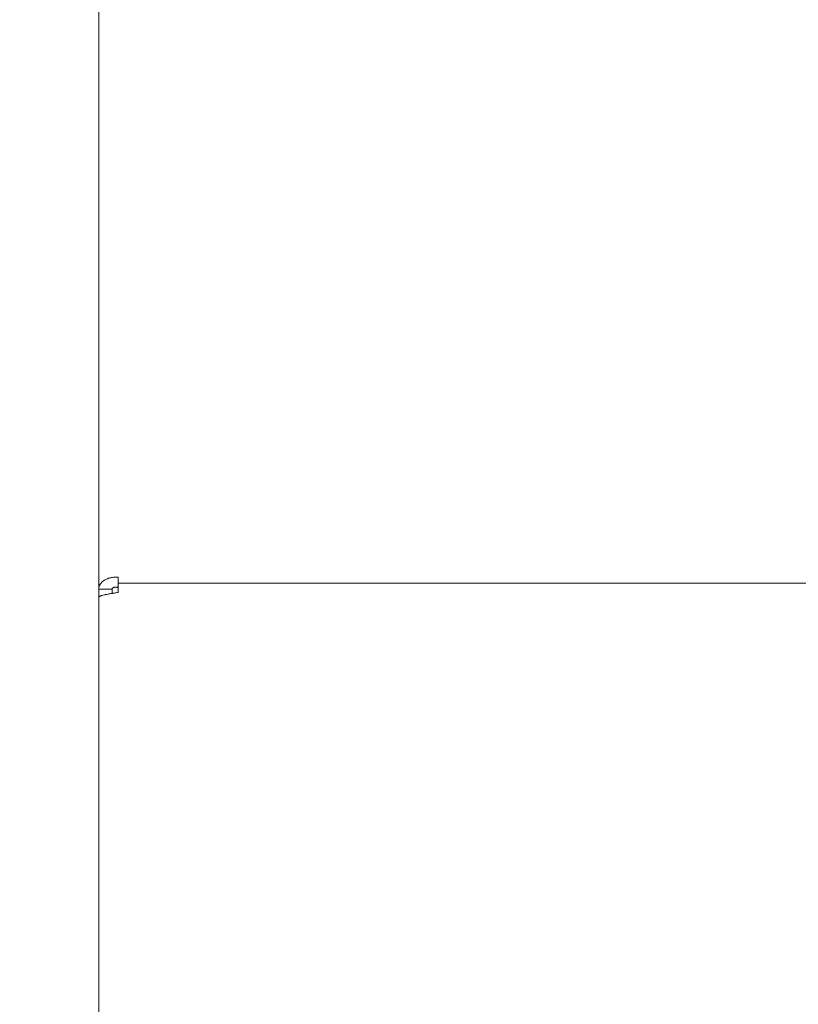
# Model space of a CAD drawing. Header units: millimetres. Extents: x 25069 to 61396, y 8621 to 21558.
# Tile 131 of 256: x 35600 to 35687, y 10214 to 10325. Entities that reach past the tile are written whole.
import ezdxf

# ---------------------------------------------------------------- set-up
doc = ezdxf.new("R2010")
doc.units = ezdxf.units.MM
doc.layers.add('200', color=7, linetype='Continuous', true_color=0xffffff)
doc.layers.add('dim', color=84, linetype='Continuous', lineweight=9)
doc.dimstyles.get("Standard").update_dxf_attribs({"dimtxt": 15, "dimasz": 5, "dimexe": 8, "dimexo": 5, "dimgap": 3, "dimtad": 0, "dimzin": 0, "dimdsep": 46, "dimtxsty": 'Standard', "dimblk": 'CLOSEDBLANK', "dimcen": 2, "dimclrd": 4, "dimclre": 3, "dimadec": 0, "dimazin": 0, "dimtfac": 1, "dimtofl": 0, "dimtmove": 0, "dimatfit": 3, "dimldrblk": 'CLOSEDBLANK', "dimfxl": 0, "dimtolj": 1, "dimtzin": 0, "dimarcsym": 0})

# ---------------------------------------------------------------- blocks, each defined once
blk = doc.blocks.new('_ClosedBlank')
at = {"color": 0, "linetype": 'ByBlock', "lineweight": -2}
for p, q in [((-1, 0.167), (0, 0)), ((-1, 0.167), (-1, -0.167)), ((0, 0), (-1, -0.167))]:
    blk.add_line(p, q, dxfattribs=at)
blk = doc.blocks.new('*D11')
at = {"layer": 'Defpoints', "color": 0, "lineweight": 18}
for p in [(34523.5, 12522.45), (35658.12, 12522.45), (35154.77, 9273.25)]:
    blk.add_point(p, dxfattribs=at)
at = {"layer": 'dim', "color": 3, "lineweight": -2}
for p, q in [((35638.12, 12522.45), (34503.5, 12522.45)), ((35134.77, 9273.25), (34503.5, 9273.25))]:
    blk.add_line(p, q, dxfattribs=at)
at = {"layer": 'dim', "color": 4, "lineweight": -3}
for p, q in [((34523.5, 12512.45), (34523.5, 11219.51)), ((34523.5, 9283.25), (34523.5, 10576.18))]:
    blk.add_line(p, q, dxfattribs=at)
at = {"layer": 'dim', "color": 4, "lineweight": -3, "xscale": 10, "yscale": 10, "zscale": 10}
for p, rotation in [((34523.5, 12522.45), 90), ((34523.5, 9273.25), 270)]:
    blk.add_blockref('_ClosedBlank', p, dxfattribs=dict(at, rotation=rotation))
at = {"layer": 'dim', "color": 0, "lineweight": 18, "insert": (34523.5, 10897.85), "char_height": 100, "attachment_point": 5, "rotation": 90}
blk.add_mtext('\\A1;3249.20', dxfattribs=at)
blk = doc.blocks.new('*D27')
at = {"layer": 'Defpoints', "color": 0, "lineweight": 18}
for p in [(34838.79, 11467.68), (35624.27, 11467.68), (35154.77, 9273.25)]:
    blk.add_point(p, dxfattribs=at)
at = {"layer": 'dim', "color": 3, "lineweight": -2}
for p, q in [((35604.27, 11467.68), (34818.79, 11467.68)), ((35134.77, 9273.25), (34818.79, 9273.25))]:
    blk.add_line(p, q, dxfattribs=at)
at = {"layer": 'dim', "color": 4, "lineweight": -3}
for p, q in [((34838.79, 11457.68), (34838.79, 10683.79)), ((34838.79, 9283.25), (34838.79, 10057.13))]:
    blk.add_line(p, q, dxfattribs=at)
at = {"layer": 'dim', "color": 4, "lineweight": -3, "xscale": 10, "yscale": 10, "zscale": 10}
for p, rotation in [((34838.79, 11467.68), 90), ((34838.79, 9273.25), 270)]:
    blk.add_blockref('_ClosedBlank', p, dxfattribs=dict(at, rotation=rotation))
at = {"layer": 'dim', "color": 0, "lineweight": 18, "insert": (34838.79, 10370.46), "char_height": 100, "attachment_point": 5, "rotation": 90}
blk.add_mtext('\\A1;2194.43', dxfattribs=at)

msp = doc.modelspace()

# ---------------------------------------------------------------- linework, layer by layer
at = {"layer": '200', "color": 7, "linetype": 'Continuous', "lineweight": 18}
for p, q in [((35608.77, 10532.109), (35608.77, 10261.128)), ((35610.97, 10260.776), (35610.97, 10262.473)), ((35608.77, 10261.128), (35608.77, 10260.223)), ((35608.77, 10261.128), (35610.27, 10261.128)), ((35610.27, 10261.128), (35610.27, 10260.662)), ((35608.77, 10260.224), (35608.77, 9448.247))]:
    msp.add_line(p, q, dxfattribs=at)
at = {"layer": '200', "color": 7, "linetype": 'Continuous', "lineweight": 13}
for p, q in [((36078.57, 10261.813), (35610.97, 10261.813)), ((35608.77, 9448.247), (35608.77, 10260.225))]:
    msp.add_line(p, q, dxfattribs=at)
at = {"layer": '200', "color": 7, "linetype": 'Continuous', "lineweight": 18}
for points, knots in [([(35610.97, 10262.473), (35610.899, 10262.48), (35610.827, 10262.484), (35610.72, 10262.487), (35610.684, 10262.488), (35610.613, 10262.487), (35610.577, 10262.486), (35610.399, 10262.477), (35610.261, 10262.459), (35610.063, 10262.418), (35609.998, 10262.401), (35609.902, 10262.373), (35609.87, 10262.363), (35609.808, 10262.341), (35609.778, 10262.33), (35609.628, 10262.271), (35609.517, 10262.216), (35609.39, 10262.136), (35609.352, 10262.111), (35609.317, 10262.086), (35609.293, 10262.068), (35609.281, 10262.059), (35609.224, 10262.014), (35609.181, 10261.977), (35609.061, 10261.861), (35608.993, 10261.778), (35608.931, 10261.679), (35608.924, 10261.667), (35608.911, 10261.645), (35608.905, 10261.634), (35608.887, 10261.6), (35608.875, 10261.577), (35608.844, 10261.508), (35608.809, 10261.416), (35608.778, 10261.273), (35608.77, 10261.177), (35608.77, 10261.128)], [0, 0, 0, 0, 0.0625, 0.0625, 0.09375, 0.09375, 0.125, 0.125, 0.25, 0.25, 0.3125, 0.3125, 0.34375, 0.34375, 0.375, 0.375, 0.5, 0.5, 0.53125, 0.546875, 0.546875, 0.5625, 0.5625, 0.625, 0.625, 0.75, 0.75, 0.765625, 0.765625, 0.78125, 0.78125, 0.8125, 0.8125, 0.875, 0.9375, 1, 1, 1, 1]), ([(35608.77, 10260.224), (35608.77, 10260.235), (35608.774, 10260.247), (35608.784, 10260.264), (35608.789, 10260.27), (35608.799, 10260.281), (35608.806, 10260.287), (35608.841, 10260.316), (35608.883, 10260.339), (35608.965, 10260.373), (35608.996, 10260.385), (35609.047, 10260.402), (35609.065, 10260.408), (35609.102, 10260.42), (35609.122, 10260.425), (35609.222, 10260.454), (35609.313, 10260.477), (35609.44, 10260.506), (35609.479, 10260.514), (35609.52, 10260.523), (35609.547, 10260.529), (35609.561, 10260.532), (35609.631, 10260.546), (35609.689, 10260.558), (35609.868, 10260.592), (35609.995, 10260.615), (35610.145, 10260.641), (35610.162, 10260.644), (35610.196, 10260.65), (35610.213, 10260.653), (35610.264, 10260.661), (35610.298, 10260.667), (35610.402, 10260.684), (35610.541, 10260.707), (35610.754, 10260.742), (35610.898, 10260.765), (35610.97, 10260.776)], [0, 0, 0, 0, 0.0625, 0.0625, 0.09375, 0.09375, 0.125, 0.125, 0.25, 0.25, 0.3125, 0.3125, 0.34375, 0.34375, 0.375, 0.375, 0.5, 0.5, 0.53125, 0.546875, 0.546875, 0.5625, 0.5625, 0.625, 0.625, 0.75, 0.75, 0.765625, 0.765625, 0.78125, 0.78125, 0.8125, 0.8125, 0.875, 0.9375, 1, 1, 1, 1]), ([(35610.97, 10261.316), (35610.924, 10261.331), (35610.879, 10261.342), (35610.812, 10261.354), (35610.789, 10261.357), (35610.756, 10261.36), (35610.746, 10261.361), (35610.724, 10261.362), (35610.713, 10261.363), (35610.66, 10261.364), (35610.62, 10261.362), (35610.544, 10261.352), (35610.508, 10261.344), (35610.443, 10261.324), (35610.414, 10261.311), (35610.376, 10261.289), (35610.364, 10261.281), (35610.348, 10261.269), (35610.343, 10261.265), (35610.333, 10261.256), (35610.328, 10261.252), (35610.306, 10261.229), (35610.293, 10261.21), (35610.279, 10261.18), (35610.276, 10261.17), (35610.273, 10261.154), (35610.272, 10261.149), (35610.271, 10261.139), (35610.27, 10261.134), (35610.27, 10261.128)], [0, 0, 0, 0, 0.125, 0.125, 0.1875, 0.1875, 0.21875, 0.21875, 0.25, 0.25, 0.375, 0.375, 0.5, 0.5, 0.625, 0.625, 0.6875, 0.6875, 0.71875, 0.71875, 0.75, 0.75, 0.875, 0.875, 0.9375, 0.9375, 0.96875, 0.96875, 1, 1, 1, 1])]:
    msp.add_open_spline(points, degree=3, knots=knots, dxfattribs=at)

# ---------------------------------------------------------------- dimensions: what is measured, and where the dimension line sits
at = {"layer": 'dim', "lineweight": 18}
for base, p2, picture, middle in [((34523.5, 12522.447), (35658.118, 12522.447), '*D11', (34523.5, 10897.847)), ((34838.794, 11467.675), (35624.27, 11467.675), '*D27', (34838.794, 10370.461))]:
    dim = msp.add_linear_dim(base=base, p1=(35154.77, 9273.247), p2=p2, angle=90, dimstyle='Standard', override={"dimscale": 2, "dimtxt": 50, "dimexe": 10, "dimexo": 10, "dimgap": 15, "dimlwd": 65533}, dxfattribs=at)
    dim.commit()
    dim.dimension.update_dxf_attribs({"geometry": picture, "text_midpoint": middle, "dimtype": 160})

doc.saveas('drawing.dxf')
